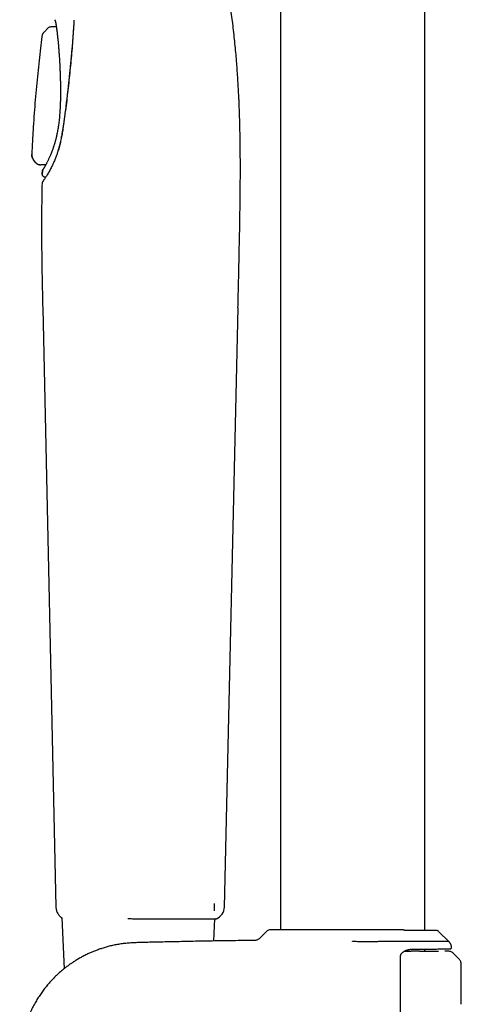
# Model space of a CAD drawing. Header units: millimetres. Extents: x 8 to 1918, y 12 to 2737.
# Tile 54 of 117: x 504 to 571, y 2130 to 2279. Entities that reach past the tile are written whole.
import ezdxf

# ---------------------------------------------------------------- set-up
doc = ezdxf.new("R2010")
doc.units = ezdxf.units.MM

msp = doc.modelspace()

# ---------------------------------------------------------------- linework, layer by layer
at = {"color": 7, "linetype": 'Continuous', "lineweight": 30}
for p, q in [((543.32, 2555.98), (543.32, 2140.98)), ((565.22, 2140.86), (565.22, 2555.98)), ((509.16, 2279.08), (509.16, 2279.08)), ((509.16, 2279.03), (509.16, 2279.03)), ((512, 2279), (511.99, 2278.79)), ((508.03, 2277.8), (507.46, 2277.21)), ((507.46, 2277.21), (507.46, 2277.19)), ((508.11, 2277.86), (508.03, 2277.79)), ((508.04, 2277.78), (508.03, 2277.8)), ((508.6, 2278.04), (509.32, 2278.05)), ((507.13, 2276.52), (507.13, 2276.5)), ((506.22, 2257.36), (505.86, 2257.81)), ((505.87, 2257.83), (505.87, 2257.83)), ((506.22, 2257.36), (506.25, 2257.4)), ((506.22, 2257.38), (506.23, 2257.38)), ((506.24, 2257.39), (506.23, 2257.38)), ((506.85, 2257.08), (506.84, 2257.06)), ((506.84, 2257.06), (506.96, 2257.06)), ((506.85, 2257.07), (506.85, 2257.08)), ((507.71, 2257.04), (506.96, 2257.05)), ((507.21, 2256.08), (507.2, 2255.69)), ((507.7, 2255.16), (507.66, 2255.16)), ((507.18, 2254.29), (507.16, 2254.27)), ((507.26, 2235.36), (509.27, 2144.43)), ((534.82, 2144.42), (536.9, 2235.36)), ((533.34, 2143.88), (533.34, 2144.97)), ((510.18, 2142.8), (510.52, 2135.07)), ((533.21, 2139.28), (533.36, 2142.62)), ((541.18, 2140.68), (540.16, 2139.66)), ((561.88, 2140.97), (561.83, 2140.98)), ((561.91, 2140.97), (561.88, 2140.97)), ((568.87, 2139.18), (567.36, 2140.68)), ((554.27, 2139.15), (554.27, 2139.18)), ((569.27, 2138.28), (569.27, 2138.38)), ((561.57, 2050.84), (561.57, 2137.02)), ((562.13, 2137.73), (562.71, 2137.73)), ((562.71, 2137.73), (563.17, 2137.72)), ((565.22, 2137.72), (565.22, 2138.05)), ((568.79, 2137.72), (568.27, 2137.73)), ((570.43, 2136.54), (569.61, 2137.37)), ((570.77, 2129.9), (570.77, 2135.7))]:
    msp.add_line(p, q, dxfattribs=at)
at = {"color": 7, "linetype": 'Continuous', "lineweight": 30, "flags": 128}
msp.add_lwpolyline([(533.59, 2142.63), (533.57, 2142.62), (533.54, 2142.62)], dxfattribs=at)
at = {"color": 7, "linetype": 'Continuous', "lineweight": 30}
for centre, radius, start, end in [((532.82, 2144.47), 2, 293.5697, 358.6892), ((541.89, 2139.98), 1, 90, 135), ((566.66, 2139.98), 1, 45, 56.9909)]:
    msp.add_arc(centre, radius, start, end, dxfattribs=at)
for points, knots in [([(536.89, 2235.36), (536.91, 2235.92), (536.93, 2237.04), (536.97, 2238.7), (537.01, 2240.32), (537.04, 2241.9), (537.07, 2243.44), (537.1, 2244.91), (537.13, 2246.31), (537.16, 2247.65), (537.18, 2248.95), (537.2, 2250.21), (537.22, 2251.48), (537.23, 2252.75), (537.24, 2254.03), (537.25, 2255.27), (537.25, 2256.46), (537.25, 2257.61), (537.24, 2258.72), (537.23, 2259.79), (537.22, 2260.86), (537.2, 2261.92), (537.18, 2262.98), (537.15, 2263.99), (537.12, 2264.89), (537.09, 2265.68), (537.07, 2266.37), (537.04, 2267.04), (537, 2267.88), (536.94, 2268.88), (536.87, 2270.07), (536.79, 2271.26), (536.7, 2272.5), (536.59, 2273.79), (536.47, 2275.11), (536.33, 2276.46), (536.18, 2277.82), (536.01, 2279.19), (535.85, 2280.42), (535.7, 2281.52), (535.56, 2282.48), (535.41, 2283.46), (535.25, 2284.47), (535.08, 2285.51), (534.9, 2286.58), (534.71, 2287.68), (534.5, 2288.82), (534.28, 2289.99), (534.04, 2291.19), (533.79, 2292.42), (533.53, 2293.69), (533.25, 2294.99), (532.97, 2296.28), (532.68, 2297.57), (532.39, 2298.84), (532.09, 2300.15), (531.78, 2301.47), (531.46, 2302.83), (531.24, 2303.73), (531.13, 2304.19)], [0, 0, 0, 0, 0.024275, 0.048012, 0.071186, 0.093779, 0.115778, 0.137178, 0.156803, 0.175892, 0.194449, 0.212477, 0.229983, 0.24891, 0.267205, 0.284876, 0.301936, 0.318394, 0.334261, 0.349548, 0.364264, 0.38008, 0.395201, 0.40964, 0.423405, 0.433752, 0.443692, 0.453228, 0.46261, 0.479481, 0.496517, 0.513736, 0.531158, 0.550225, 0.569586, 0.589272, 0.609317, 0.629753, 0.650615, 0.66492, 0.679444, 0.694271, 0.709439, 0.724962, 0.740852, 0.757126, 0.773802, 0.790899, 0.808437, 0.826435, 0.844915, 0.863893, 0.883385, 0.901714, 0.920489, 0.939711, 0.959378, 0.979479, 1, 1, 1, 1]), ([(509.16, 2279.08), (509.16, 2279.08), (509.16, 2279.06), (509.16, 2279.04), (509.16, 2279.03)], [0, 0, 0, 0, 0.461914, 1, 1, 1, 1]), ([(509.21, 2278.8), (509.2, 2278.83), (509.17, 2278.9), (509.16, 2278.97), (509.16, 2279.02), (509.16, 2279.03)], [0, 0, 0, 0, 0.4421572, 0.8873765, 1, 1, 1, 1]), ([(509.2, 2278.79), (509.2, 2278.79), (509.2, 2278.79), (509.2, 2278.78), (509.2, 2278.76), (509.21, 2278.74), (509.21, 2278.69), (509.22, 2278.63), (509.24, 2278.54), (509.26, 2278.43), (509.28, 2278.31), (509.3, 2278.14), (509.33, 2277.94), (509.37, 2277.7), (509.4, 2277.45), (509.43, 2277.2), (509.46, 2276.95), (509.5, 2276.69), (509.52, 2276.46), (509.54, 2276.26), (509.56, 2276.09), (509.58, 2275.92), (509.6, 2275.74), (509.62, 2275.53), (509.64, 2275.3), (509.66, 2275.04), (509.68, 2274.75), (509.71, 2274.43), (509.73, 2274.07), (509.76, 2273.68), (509.79, 2273.25), (509.82, 2272.8), (509.84, 2272.31), (509.87, 2271.78), (509.89, 2271.21), (509.91, 2270.63), (509.93, 2270.04), (509.95, 2269.46), (509.96, 2268.85), (509.96, 2268.21), (509.96, 2267.55), (509.95, 2266.91), (509.93, 2266.48), (509.93, 2266.29)], [0, 0, 0, 0, 0.002333, 0.01642, 0.028532, 0.038678, 0.048105, 0.067212, 0.087646, 0.109408, 0.132496, 0.156736, 0.190146, 0.221366, 0.250398, 0.277249, 0.302693, 0.32733, 0.351167, 0.36631, 0.381115, 0.395583, 0.41, 0.426284, 0.4448, 0.464312, 0.485783, 0.509186, 0.534517, 0.561776, 0.589365, 0.618685, 0.649738, 0.68253, 0.71707, 0.753346, 0.785734, 0.819327, 0.854158, 0.890273, 0.927725, 0.96658, 1, 1, 1, 1]), ([(511.99, 2278.79), (511.98, 2278.56), (511.95, 2278.12), (511.91, 2277.46), (511.86, 2276.84), (511.82, 2276.26), (511.78, 2275.72), (511.74, 2275.22), (511.7, 2274.79), (511.67, 2274.42), (511.64, 2274.11), (511.62, 2273.83), (511.59, 2273.57), (511.57, 2273.34), (511.55, 2273.11), (511.52, 2272.84), (511.49, 2272.52), (511.45, 2272.13), (511.41, 2271.7), (511.36, 2271.22), (511.31, 2270.7), (511.25, 2270.13), (511.19, 2269.54), (511.12, 2268.92), (511.05, 2268.28), (510.97, 2267.59), (510.89, 2266.87), (510.79, 2266.1), (510.73, 2265.57), (510.7, 2265.31)], [0, 0, 0, 0, 0.054046, 0.104896, 0.152558, 0.197041, 0.23835, 0.27649, 0.311464, 0.336725, 0.360034, 0.381392, 0.400799, 0.418256, 0.434455, 0.452291, 0.477818, 0.506514, 0.538375, 0.573402, 0.611601, 0.652979, 0.697545, 0.741207, 0.787565, 0.836623, 0.888385, 0.942848, 1, 1, 1, 1]), ([(511.99, 2278.75), (511.96, 2278.27), (511.9, 2277.31), (511.8, 2275.85), (511.68, 2274.38), (511.55, 2272.88), (511.4, 2271.38), (511.25, 2269.87), (511.08, 2268.35), (510.9, 2266.82), (510.77, 2265.78), (510.71, 2265.26)], [0, 0, 0, 0, 0.112153, 0.22418, 0.336121, 0.448014, 0.559896, 0.669804, 0.779769, 0.889824, 1, 1, 1, 1]), ([(507.46, 2277.21), (507.41, 2277.16), (507.32, 2277.04), (507.22, 2276.86), (507.16, 2276.69), (507.14, 2276.58), (507.13, 2276.52)], [0, 0, 0, 0, 0.278372, 0.560427, 0.781649, 1, 1, 1, 1]), ([(507.46, 2277.2), (507.42, 2277.15), (507.33, 2277.05), (507.24, 2276.88), (507.16, 2276.7), (507.14, 2276.57), (507.13, 2276.51)], [0, 0, 0, 0, 0.248331, 0.499993, 0.751658, 1, 1, 1, 1]), ([(508.11, 2277.87), (508.12, 2277.88), (508.18, 2277.93), (508.29, 2277.98), (508.44, 2278.03), (508.55, 2278.04), (508.6, 2278.04)], [0, 0, 0, 0, 0.1037646, 0.4045062, 0.7052378, 1, 1, 1, 1]), ([(507.13, 2276.52), (507.06, 2275.94), (506.92, 2274.72), (506.71, 2272.86), (506.5, 2270.92), (506.31, 2268.94), (506.13, 2266.92), (505.97, 2264.86), (505.83, 2262.78), (505.7, 2260.69), (505.64, 2259.3), (505.61, 2258.61)], [0, 0, 0, 0, 0.097874, 0.20385, 0.312364, 0.423391, 0.536909, 0.650804, 0.767063, 0.885674, 1, 1, 1, 1]), ([(509.92, 2266.29), (509.92, 2266.17), (509.91, 2265.87), (509.88, 2265.4), (509.85, 2264.89), (509.81, 2264.4), (509.77, 2263.96), (509.72, 2263.54), (509.67, 2263.16), (509.62, 2262.81), (509.56, 2262.46), (509.5, 2262.11), (509.43, 2261.77), (509.37, 2261.48), (509.31, 2261.23), (509.26, 2261.02), (509.21, 2260.84), (509.17, 2260.68), (509.13, 2260.54), (509.1, 2260.42), (509.07, 2260.31), (509.03, 2260.2), (508.99, 2260.06), (508.95, 2259.91), (508.89, 2259.75), (508.84, 2259.58), (508.78, 2259.41), (508.71, 2259.23), (508.65, 2259.07), (508.58, 2258.87), (508.49, 2258.66), (508.39, 2258.43), (508.3, 2258.22), (508.21, 2258.02), (508.12, 2257.84), (508.04, 2257.66), (507.94, 2257.48), (507.86, 2257.31), (507.78, 2257.16), (507.7, 2257.03), (507.63, 2256.9), (507.56, 2256.77), (507.5, 2256.66), (507.43, 2256.56), (507.37, 2256.45), (507.3, 2256.33), (507.24, 2256.21), (507.23, 2256.13), (507.22, 2256.09)], [0, 0, 0, 0, 0.021793, 0.055402, 0.087502, 0.118057, 0.147033, 0.173931, 0.199263, 0.223018, 0.245188, 0.271688, 0.295674, 0.317127, 0.33603, 0.352373, 0.36615, 0.377354, 0.389131, 0.399257, 0.40776, 0.416152, 0.427407, 0.441603, 0.454819, 0.469849, 0.486285, 0.502526, 0.518416, 0.533978, 0.559738, 0.58451, 0.608276, 0.631022, 0.652853, 0.67602, 0.701398, 0.728991, 0.751041, 0.774339, 0.79892, 0.824796, 0.851952, 0.879844, 0.911813, 0.942831, 0.973021, 1, 1, 1, 1]), ([(510.7, 2265.31), (510.68, 2265.21), (510.66, 2265.03), (510.63, 2264.78), (510.6, 2264.55), (510.57, 2264.35), (510.55, 2264.18), (510.53, 2264), (510.5, 2263.81), (510.47, 2263.57), (510.43, 2263.28), (510.38, 2262.96), (510.34, 2262.74), (510.32, 2262.62)], [0, 0, 0, 0, 0.104435, 0.198832, 0.283194, 0.357525, 0.421829, 0.476937, 0.550792, 0.640051, 0.744693, 0.86469, 1, 1, 1, 1]), ([(510.32, 2262.62), (510.31, 2262.53), (510.28, 2262.35), (510.23, 2262.07), (510.18, 2261.75), (510.12, 2261.41), (510.04, 2261.04), (509.96, 2260.65), (509.86, 2260.25), (509.75, 2259.82), (509.67, 2259.53), (509.63, 2259.38)], [0, 0, 0, 0, 0.074973, 0.159271, 0.252855, 0.35569, 0.467749, 0.586835, 0.715009, 0.852458, 1, 1, 1, 1]), ([(510.34, 2262.56), (510.29, 2262.27), (510.2, 2261.7), (510.03, 2260.87), (509.85, 2260.07), (509.71, 2259.55), (509.65, 2259.3)], [0, 0, 0, 0, 0.251921, 0.502139, 0.751317, 1, 1, 1, 1]), ([(509.63, 2259.38), (509.62, 2259.33), (509.59, 2259.24), (509.55, 2259.08), (509.5, 2258.9), (509.43, 2258.7), (509.39, 2258.56), (509.36, 2258.49)], [0, 0, 0, 0, 0.141524, 0.312405, 0.512461, 0.741643, 1, 1, 1, 1]), ([(505.61, 2258.62), (505.61, 2258.55), (505.61, 2258.41), (505.67, 2258.2), (505.75, 2258), (505.83, 2257.88), (505.87, 2257.83)], [0, 0, 0, 0, 0.247977, 0.49999, 0.752008, 1, 1, 1, 1]), ([(505.86, 2257.81), (505.82, 2257.88), (505.73, 2258.01), (505.65, 2258.22), (505.61, 2258.42), (505.61, 2258.55), (505.61, 2258.61)], [0, 0, 0, 0, 0.278003, 0.56049, 0.781973, 1, 1, 1, 1]), ([(505.86, 2257.81), (505.86, 2257.81), (505.86, 2257.81), (505.87, 2257.83), (505.87, 2257.83)], [0, 0, 0, 0, 0.898666, 1, 1, 1, 1]), ([(509.36, 2258.49), (509.33, 2258.4), (509.26, 2258.22), (509.15, 2257.94), (509.03, 2257.64), (508.89, 2257.33), (508.75, 2257.03), (508.6, 2256.74), (508.46, 2256.46), (508.32, 2256.19), (508.17, 2255.92), (508.01, 2255.66), (507.92, 2255.5), (507.87, 2255.42)], [0, 0, 0, 0, 0.06619, 0.13982, 0.220876, 0.309348, 0.405245, 0.490859, 0.581702, 0.67786, 0.779472, 0.886748, 1, 1, 1, 1]), ([(506.22, 2257.37), (506.26, 2257.33), (506.34, 2257.24), (506.49, 2257.15), (506.66, 2257.08), (506.78, 2257.07), (506.84, 2257.07)], [0, 0, 0, 0, 0.246883, 0.499949, 0.753041, 1, 1, 1, 1]), ([(506.84, 2257.06), (506.78, 2257.06), (506.66, 2257.07), (506.5, 2257.13), (506.34, 2257.23), (506.26, 2257.32), (506.22, 2257.36)], [0, 0, 0, 0, 0.246916, 0.500004, 0.75309, 1, 1, 1, 1]), ([(507.21, 2256.07), (507.21, 2256.1), (507.22, 2256.16), (507.25, 2256.25), (507.28, 2256.32), (507.31, 2256.36), (507.32, 2256.37)], [0, 0, 0, 0, 0.278725, 0.573393, 0.879742, 1, 1, 1, 1]), ([(507.2, 2255.68), (507.2, 2255.74), (507.2, 2255.87), (507.21, 2256.01), (507.21, 2256.07)], [0, 0, 0, 0, 0.500376, 1, 1, 1, 1]), ([(507.66, 2255.16), (507.63, 2255.17), (507.57, 2255.18), (507.48, 2255.21), (507.4, 2255.26), (507.32, 2255.33), (507.26, 2255.41), (507.22, 2255.5), (507.2, 2255.59), (507.2, 2255.65), (507.2, 2255.68)], [0, 0, 0, 0, 0.1170418, 0.2406467, 0.36905, 0.4999948, 0.6309403, 0.7593459, 0.8829541, 1, 1, 1, 1]), ([(507.87, 2255.42), (507.84, 2255.38), (507.78, 2255.28), (507.69, 2255.14), (507.61, 2255.01), (507.52, 2254.88), (507.44, 2254.76), (507.37, 2254.66), (507.31, 2254.57), (507.28, 2254.52), (507.26, 2254.5)], [0, 0, 0, 0, 0.097286, 0.202647, 0.316051, 0.437429, 0.56667, 0.703631, 0.848137, 1, 1, 1, 1]), ([(507.16, 2254.27), (507.14, 2253.26), (507.1, 2251.21), (507.08, 2248.12), (507.09, 2244.98), (507.13, 2241.8), (507.19, 2238.59), (507.24, 2236.44), (507.26, 2235.36)], [0, 0, 0, 0, 0.160564, 0.324225, 0.490565, 0.659069, 0.829122, 1, 1, 1, 1]), ([(507.22, 2254.44), (507.21, 2254.42), (507.17, 2254.37), (507.16, 2254.31), (507.16, 2254.27)], [0, 0, 0, 0, 0.4125107, 1, 1, 1, 1]), ([(507.34, 2254.61), (507.31, 2254.57), (507.25, 2254.49), (507.2, 2254.38), (507.18, 2254.32), (507.17, 2254.29)], [0, 0, 0, 0, 0.340938, 0.683028, 1, 1, 1, 1]), ([(509.27, 2144.43), (509.27, 2144.35), (509.28, 2144.19), (509.33, 2143.95), (509.42, 2143.7), (509.53, 2143.47), (509.68, 2143.25), (509.86, 2143.05), (510.03, 2142.89), (510.14, 2142.82), (510.18, 2142.8)], [0, 0, 0, 0, 0.121834, 0.248767, 0.380108, 0.514974, 0.652313, 0.790953, 0.929647, 1, 1, 1, 1]), ([(520.17, 2142.67), (520.24, 2142.67), (520.41, 2142.67), (520.7, 2142.67), (521.05, 2142.66), (521.3, 2142.66), (521.43, 2142.66)], [0, 0, 0, 0, 0.167229, 0.418026, 0.695535, 1, 1, 1, 1]), ([(521.42, 2142.66), (521.6, 2142.66), (521.95, 2142.66), (522.3, 2142.65), (522.47, 2142.65)], [0, 0, 0, 0, 0.49996, 1, 1, 1, 1]), ([(522.47, 2142.65), (522.69, 2142.65), (523.12, 2142.65), (523.75, 2142.65), (524.39, 2142.64), (525.02, 2142.64), (525.63, 2142.64), (526.24, 2142.64), (526.83, 2142.64), (527.41, 2142.64), (527.97, 2142.63), (528.51, 2142.63), (529.03, 2142.63), (529.53, 2142.63), (530.01, 2142.63), (530.46, 2142.63), (530.88, 2142.63), (531.28, 2142.63), (531.64, 2142.63), (531.98, 2142.63), (532.29, 2142.62), (532.55, 2142.62), (532.76, 2142.62), (532.93, 2142.62), (533.09, 2142.62), (533.22, 2142.62), (533.32, 2142.62), (533.39, 2142.62), (533.43, 2142.62), (533.47, 2142.62), (533.5, 2142.62), (533.52, 2142.62), (533.53, 2142.62), (533.54, 2142.62), (533.55, 2142.62), (533.56, 2142.62), (533.58, 2142.62), (533.58, 2142.63), (533.59, 2142.63), (533.59, 2142.63)], [0, 0, 0, 0, 0.036393, 0.072833, 0.10931, 0.145806, 0.182307, 0.218796, 0.255259, 0.291723, 0.328202, 0.36468, 0.401137, 0.437554, 0.473911, 0.510197, 0.546539, 0.582956, 0.61942, 0.655887, 0.69229, 0.728632, 0.757715, 0.786809, 0.815718, 0.844735, 0.874695, 0.893712, 0.912039, 0.928831, 0.943466, 0.955994, 0.966596, 0.975454, 0.982745, 0.990338, 0.995884, 0.999802, 1, 1, 1, 1]), ([(540.16, 2139.66), (540.11, 2139.62), (540.01, 2139.53), (539.84, 2139.44), (539.65, 2139.38), (539.53, 2139.37), (539.46, 2139.37)], [0, 0, 0, 0, 0.247647, 0.5, 0.752353, 1, 1, 1, 1]), ([(561.83, 2140.98), (561.61, 2140.98), (561.17, 2140.98), (560.47, 2140.98), (559.75, 2140.98), (559.07, 2140.98), (558.45, 2140.98), (557.9, 2140.98), (557.34, 2140.98), (556.77, 2140.98), (556.19, 2140.98), (555.56, 2140.98), (554.89, 2140.98), (554.17, 2140.98), (553.45, 2140.98), (552.73, 2140.98), (552.02, 2140.98), (551.32, 2140.98), (550.63, 2140.98), (549.96, 2140.98), (549.3, 2140.98), (548.7, 2140.98), (548.16, 2140.98), (547.68, 2140.98), (547.21, 2140.98), (546.76, 2140.98), (546.32, 2140.98), (545.9, 2140.98), (545.51, 2140.98), (545.14, 2140.98), (544.78, 2140.98), (544.45, 2140.98), (544.13, 2140.98), (543.82, 2140.98), (543.53, 2140.98), (543.25, 2140.98), (543, 2140.98), (542.78, 2140.98), (542.58, 2140.98), (542.4, 2140.98), (542.24, 2140.98), (542.11, 2140.98), (542.01, 2140.98), (541.94, 2140.98), (541.89, 2140.98), (541.89, 2140.98), (541.89, 2140.98)], [0, 0, 0, 0, 0.029826, 0.059517, 0.089207, 0.119025, 0.140308, 0.161494, 0.18263, 0.203764, 0.224944, 0.246216, 0.272465, 0.298576, 0.32464, 0.350746, 0.376982, 0.402864, 0.428615, 0.454319, 0.480064, 0.505934, 0.526371, 0.546722, 0.567029, 0.587333, 0.607678, 0.628105, 0.647642, 0.667103, 0.686526, 0.705947, 0.725402, 0.744929, 0.765828, 0.786634, 0.807393, 0.828151, 0.848951, 0.869839, 0.891623, 0.913302, 0.934929, 0.956553, 0.978227, 1, 1, 1, 1]), ([(562.19, 2140.85), (562.16, 2140.87), (562.1, 2140.91), (562.02, 2140.95), (561.96, 2140.96), (561.93, 2140.96)], [0, 0, 0, 0, 0.318787, 0.739415, 1, 1, 1, 1]), ([(562.19, 2140.85), (562.19, 2140.85), (562.19, 2140.85), (562.18, 2140.84), (562.18, 2140.82), (562.18, 2140.81)], [0, 0, 0, 0, 0.276923, 0.687244, 1, 1, 1, 1]), ([(567.09, 2140.86), (567.09, 2140.86), (567.08, 2140.86), (567.05, 2140.86), (567.01, 2140.86), (566.97, 2140.86), (566.92, 2140.86), (566.87, 2140.86), (566.82, 2140.86), (566.78, 2140.86), (566.74, 2140.86), (566.69, 2140.86), (566.61, 2140.86), (566.48, 2140.86), (566.28, 2140.86), (566.06, 2140.86), (565.81, 2140.86), (565.54, 2140.86), (565.25, 2140.86), (564.94, 2140.86), (564.69, 2140.86), (564.52, 2140.86), (564.41, 2140.86), (564.3, 2140.86), (564.17, 2140.86), (564.01, 2140.86), (563.83, 2140.86), (563.62, 2140.86), (563.37, 2140.86), (563.07, 2140.86), (562.74, 2140.86), (562.44, 2140.86), (562.25, 2140.86), (562.19, 2140.85)], [0, 0, 0, 0, 0.041607, 0.079789, 0.114574, 0.145979, 0.174021, 0.198711, 0.218929, 0.236535, 0.253866, 0.271352, 0.288992, 0.339949, 0.391799, 0.443703, 0.495633, 0.547535, 0.599317, 0.649845, 0.697091, 0.711521, 0.725637, 0.741229, 0.759513, 0.780504, 0.804195, 0.830571, 0.862649, 0.897871, 0.936242, 0.97788, 1, 1, 1, 1]), ([(567.21, 2140.81), (567.19, 2140.82), (567.15, 2140.85), (567.11, 2140.85), (567.09, 2140.86)], [0, 0, 0, 0, 0.472822, 1, 1, 1, 1]), ([(539.46, 2139.37), (539.07, 2139.37), (538.08, 2139.35), (536.56, 2139.33), (534.92, 2139.31), (533.38, 2139.28), (531.89, 2139.26), (530.44, 2139.23), (529.04, 2139.2), (527.7, 2139.17), (526.43, 2139.14), (525.22, 2139.12), (524.06, 2139.09), (523.01, 2139.07), (522.07, 2139.05), (521.25, 2139.02), (520.45, 2138.98), (519.68, 2138.91), (518.93, 2138.81), (518.22, 2138.68), (517.54, 2138.53), (516.88, 2138.35), (516.27, 2138.17), (515.68, 2137.97), (515.13, 2137.76), (514.61, 2137.54), (514.07, 2137.3), (513.51, 2137.02), (512.95, 2136.72), (512.43, 2136.42), (511.95, 2136.12), (511.51, 2135.82), (511.11, 2135.54), (510.65, 2135.18), (510.11, 2134.75), (509.51, 2134.21), (508.92, 2133.63), (508.37, 2133.05), (507.88, 2132.48), (507.44, 2131.92), (507.01, 2131.33), (506.59, 2130.71), (506.19, 2130.05), (505.81, 2129.36), (505.45, 2128.64), (505.12, 2127.87), (504.81, 2127.08), (504.55, 2126.27), (504.32, 2125.46), (504.14, 2124.64), (503.99, 2123.83), (503.88, 2123.03), (503.81, 2122.24), (503.77, 2121.47), (503.77, 2120.71), (503.8, 2119.98), (503.86, 2119.27), (503.93, 2118.64), (504.01, 2118.1), (504.09, 2117.64), (504.19, 2117.19), (504.29, 2116.73), (504.42, 2116.25), (504.57, 2115.73), (504.74, 2115.19), (504.95, 2114.62), (505.19, 2114.02), (505.46, 2113.4), (505.78, 2112.76), (506.14, 2112.09), (506.55, 2111.42), (506.97, 2110.78), (507.4, 2110.19), (507.83, 2109.64), (508.3, 2109.09), (508.8, 2108.55), (509.33, 2108.01), (509.91, 2107.49), (510.51, 2106.98), (511.16, 2106.48), (511.82, 2106.02), (512.5, 2105.59), (513.2, 2105.2), (513.93, 2104.83), (514.69, 2104.48), (515.44, 2104.17), (516.18, 2103.91), (516.9, 2103.69), (517.65, 2103.5), (518.42, 2103.34), (519.22, 2103.2), (520.06, 2103.11), (520.94, 2103.04), (521.86, 2103.01), (522.8, 2102.99), (523.75, 2102.97), (524.72, 2102.95), (525.7, 2102.93), (526.98, 2102.9), (528.56, 2102.86), (530.45, 2102.82), (532.31, 2102.79), (534.15, 2102.76), (535.46, 2102.74), (536.19, 2102.73), (536.31, 2102.73)], [0, 0, 0, 0, 0.01335, 0.033439, 0.051322, 0.068689, 0.085531, 0.101844, 0.117626, 0.132879, 0.146951, 0.160553, 0.173688, 0.186361, 0.195983, 0.205301, 0.214306, 0.222983, 0.231486, 0.239672, 0.247556, 0.255147, 0.262451, 0.269353, 0.275991, 0.28237, 0.288495, 0.296075, 0.303241, 0.31, 0.31636, 0.322325, 0.327904, 0.333101, 0.341964, 0.351082, 0.360452, 0.37007, 0.37794, 0.385976, 0.39419, 0.402598, 0.411217, 0.42007, 0.429183, 0.438588, 0.448252, 0.457868, 0.467401, 0.476827, 0.486111, 0.495227, 0.504154, 0.512875, 0.521376, 0.529649, 0.537683, 0.545472, 0.550881, 0.556159, 0.561304, 0.566504, 0.572108, 0.578122, 0.584548, 0.591384, 0.598632, 0.606292, 0.614365, 0.62285, 0.63175, 0.641062, 0.648652, 0.656494, 0.664589, 0.672934, 0.68153, 0.690214, 0.699136, 0.708298, 0.717697, 0.726456, 0.735432, 0.744642, 0.754101, 0.763815, 0.772111, 0.780593, 0.789268, 0.798142, 0.807227, 0.816517, 0.8267, 0.837083, 0.847655, 0.858399, 0.869301, 0.880357, 0.891559, 0.912452, 0.933789, 0.955583, 0.975447, 0.995714, 1, 1, 1, 1]), ([(568.86, 2139.18), (568.86, 2139.18), (568.87, 2139.18), (568.85, 2139.18), (568.8, 2139.18), (568.73, 2139.18), (568.63, 2139.18), (568.5, 2139.18), (568.35, 2139.18), (568.17, 2139.18), (567.97, 2139.18), (567.75, 2139.18), (567.51, 2139.18), (567.24, 2139.18), (566.95, 2139.18), (566.63, 2139.18), (566.29, 2139.18), (565.92, 2139.18), (565.54, 2139.18), (565.14, 2139.18), (564.73, 2139.18), (564.3, 2139.18), (563.85, 2139.18), (563.39, 2139.18), (562.92, 2139.18), (562.44, 2139.18), (561.93, 2139.18), (561.41, 2139.18), (560.87, 2139.18), (560.32, 2139.18), (559.76, 2139.18), (559.2, 2139.18), (558.63, 2139.18), (558.05, 2139.18), (557.46, 2139.17), (556.86, 2139.17), (556.26, 2139.17), (555.64, 2139.17), (554.98, 2139.18), (554.52, 2139.18), (554.27, 2139.18)], [0, 0, 0, 0, 0.009877, 0.036225, 0.062618, 0.089149, 0.115727, 0.142835, 0.169993, 0.197301, 0.224659, 0.250983, 0.27735, 0.30385, 0.330394, 0.35747, 0.384598, 0.411882, 0.439219, 0.465429, 0.491725, 0.518063, 0.544485, 0.570263, 0.596084, 0.622248, 0.648413, 0.674768, 0.701124, 0.727833, 0.754587, 0.78069, 0.806832, 0.833311, 0.859789, 0.886469, 0.913148, 0.940205, 0.967314, 1, 1, 1, 1]), ([(563.2, 2138.03), (563.42, 2138.03), (563.87, 2138.04), (564.49, 2138.04), (565.08, 2138.05), (565.61, 2138.05), (566.07, 2138.06), (566.48, 2138.06), (566.86, 2138.06), (567.21, 2138.07), (567.56, 2138.07), (567.9, 2138.07), (568.21, 2138.07), (568.48, 2138.08), (568.68, 2138.08), (568.83, 2138.08), (568.94, 2138.08), (569.02, 2138.08), (569.06, 2138.08), (569.07, 2138.08), (569.07, 2138.08)], [0, 0, 0, 0, 0.061764, 0.123322, 0.184875, 0.246624, 0.297424, 0.348051, 0.398615, 0.44923, 0.500005, 0.56347, 0.626708, 0.689936, 0.753372, 0.802813, 0.852094, 0.901317, 0.950586, 1, 1, 1, 1]), ([(569.27, 2138.38), (569.27, 2138.45), (569.26, 2138.56), (569.22, 2138.71), (569.17, 2138.82), (569.11, 2138.92), (569.04, 2139.02), (568.96, 2139.11), (568.89, 2139.16), (568.86, 2139.19)], [0, 0, 0, 0, 0.2324455, 0.354994, 0.48082, 0.6091455, 0.7390896, 0.8697013, 1, 1, 1, 1]), ([(569.07, 2138.08), (569.1, 2138.08), (569.14, 2138.09), (569.18, 2138.11), (569.21, 2138.14), (569.24, 2138.17), (569.27, 2138.22), (569.27, 2138.26), (569.27, 2138.28)], [0, 0, 0, 0, 0.239145, 0.367949, 0.499551, 0.631219, 0.760216, 1, 1, 1, 1]), ([(561.57, 2137.02), (561.57, 2137.05), (561.57, 2137.11), (561.6, 2137.19), (561.63, 2137.27), (561.68, 2137.35), (561.75, 2137.44), (561.84, 2137.53), (561.93, 2137.6), (562.02, 2137.66), (562.11, 2137.72), (562.22, 2137.78), (562.32, 2137.83), (562.4, 2137.87), (562.48, 2137.89), (562.55, 2137.92), (562.64, 2137.95), (562.75, 2137.98), (562.88, 2138), (563.05, 2138.03), (563.16, 2138.03), (563.22, 2138.03)], [0, 0, 0, 0, 0.040219, 0.077438, 0.111219, 0.141559, 0.201974, 0.26282, 0.31785, 0.364042, 0.414372, 0.476243, 0.535811, 0.581579, 0.613166, 0.648761, 0.69501, 0.751854, 0.821771, 0.904605, 1, 1, 1, 1]), ([(564.44, 2137.72), (564.83, 2137.72), (565.61, 2137.72), (566.53, 2137.72), (567.1, 2137.72), (567.29, 2137.72), (567.31, 2137.72)], [0, 0, 0, 0, 0.3269373, 0.6538746, 0.9808118, 1, 1, 1, 1]), ([(569.62, 2137.37), (569.56, 2137.42), (569.44, 2137.52), (569.24, 2137.63), (569.01, 2137.71), (568.86, 2137.72), (568.78, 2137.72)], [0, 0, 0, 0, 0.2476328, 0.5000003, 0.752369, 1, 1, 1, 1]), ([(570.77, 2135.7), (570.77, 2135.77), (570.76, 2135.93), (570.69, 2136.16), (570.58, 2136.37), (570.48, 2136.48), (570.43, 2136.54)], [0, 0, 0, 0, 0.247583, 0.499989, 0.752402, 1, 1, 1, 1]), ([(570.74, 2129.67), (570.75, 2129.71), (570.76, 2129.78), (570.77, 2129.86), (570.77, 2129.9)], [0, 0, 0, 0, 0.502118, 1, 1, 1, 1])]:
    msp.add_open_spline(points, degree=3, knots=knots, dxfattribs=at)
msp.add_open_spline([(564.44, 2137.72), (564.24, 2137.72), (563.83, 2137.72), (563.39, 2137.72), (563.17, 2137.72)], degree=3, dxfattribs=at)

doc.saveas('drawing.dxf')
